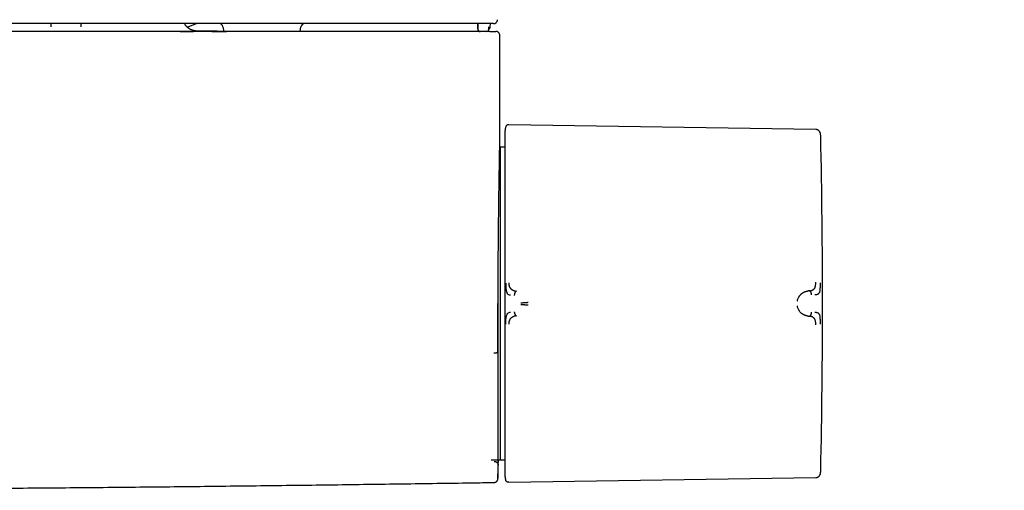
# Model space of a CAD drawing. Header units: millimetres. Extents: x 8 to 740, y 12 to 366.
# Tile 26 of 45: x 411 to 537, y 45 to 105. Entities that reach past the tile are written whole.
import ezdxf

# ---------------------------------------------------------------- set-up
doc = ezdxf.new("R2010")
doc.units = ezdxf.units.MM

msp = doc.modelspace()

# ---------------------------------------------------------------- linework, layer by layer
at = {"color": 7, "linetype": 'Continuous', "lineweight": 30}
for p, q in [((472.06, 104.56), (472.06, 104.56)), ((415.24, 103.67), (415.23, 104.06)), ((419.02, 104.06), (419.02, 103.66)), ((432.56, 103.63), (433.75, 104.06)), ((432.56, 103.63), (433.75, 104.06)), ((437.1, 103.65), (437.21, 103.06)), ((446.92, 103.06), (447.03, 103.65)), ((470.95, 103.35), (470.96, 103.64)), ((471.15, 103.65), (471.16, 104.06)), ((472.36, 89.04), (472.36, 102.56)), ((473.11, 90.92), (473.08, 90.84)), ((512.59, 90.6), (473.49, 91.2)), ((472.36, 89.04), (472.36, 89.04)), ((472.39, 88.35), (472.35, 88.35)), ((473.01, 88.34), (472.39, 88.35)), ((472.39, 88.35), (472.39, 48.57)), ((511.8, 70.08), (511.64, 70.06)), ((511.64, 66.86), (511.8, 66.85)), ((471.27, 48.58), (472.15, 48.57)), ((472.15, 48.57), (472.39, 48.57)), ((472.39, 48.57), (473.01, 48.58)), ((473.49, 45.72), (512.59, 46.32))]:
    msp.add_line(p, q, dxfattribs=at)
at = {"color": 7, "linetype": 'Continuous', "lineweight": 30, "flags": 128}
msp.add_lwpolyline([(473.01, 90.38), (473.01, 90.32), (473.01, 90.24)], dxfattribs=at)
at = {"color": 7, "linetype": 'Continuous', "lineweight": 30}
for centre, radius, start, end in [((436.61, 103.56), 0.5, 10, 90), ((447.52, 103.56), 0.5, 90, 170), ((469.84, 103.36), 0.3, 181.9933, 264.8768), ((469.86, 103.36), 0.3, 181.9961, 265.1876), ((470.65, 103.36), 0.3, 270, 358.001), ((-486.55, 68.46), 1000, 358.78306, 1.21694), ((-527.64, 68.46), 1000, 358.72435, 358.82018)]:
    msp.add_arc(centre, radius, start, end, dxfattribs=at)
for points, knots in [([(500.39, 179.5), (500.48, 179.45), (500.84, 179.23), (502.58, 178.18), (505.61, 176.36), (509.74, 173.88), (513.88, 171.4), (518.01, 168.92), (522.15, 166.45), (526.29, 163.99), (530.44, 161.52), (534.58, 159.06), (538.73, 156.6), (542.88, 154.15), (547.03, 151.7), (551.18, 149.25), (555.34, 146.81), (559.5, 144.37), (563.66, 141.94), (567.82, 139.5), (571.98, 137.08), (576.15, 134.65), (580.32, 132.23), (584.49, 129.81), (588.66, 127.4), (592.84, 124.99), (597.01, 122.58), (601.19, 120.17), (605.37, 117.77), (609.56, 115.38), (613.74, 112.98), (617.93, 110.59), (622.12, 108.21), (626.31, 105.83), (630.5, 103.45), (634.7, 101.07), (638.89, 98.7), (643.09, 96.33), (647.29, 93.97), (651.5, 91.61), (655.7, 89.25), (659.91, 86.9), (664.12, 84.55), (668.33, 82.2), (672.54, 79.86), (676.76, 77.52), (680.27, 75.58), (682.58, 74.3), (683.49, 73.8), (683.69, 73.68)], [0, 0, 0, 0, 0.001486, 0.00603, 0.028803, 0.051577, 0.07435, 0.097123, 0.119897, 0.142671, 0.165444, 0.188218, 0.210992, 0.233767, 0.256541, 0.279315, 0.30209, 0.324864, 0.347639, 0.370414, 0.393189, 0.415963, 0.438738, 0.461513, 0.484288, 0.507063, 0.529838, 0.552612, 0.575387, 0.598162, 0.620937, 0.643712, 0.666486, 0.689261, 0.712036, 0.73481, 0.757584, 0.780359, 0.803133, 0.825907, 0.848681, 0.871455, 0.894229, 0.917002, 0.939776, 0.962549, 0.985322, 0.996709, 1, 1, 1, 1]), ([(471.56, 104.06), (471.57, 104.06), (471.58, 104.06), (471.59, 104.06), (471.6, 104.06), (471.61, 104.06), (471.61, 104.06), (471.62, 104.06), (471.63, 104.06), (471.63, 104.07), (471.64, 104.07), (471.64, 104.07), (471.65, 104.07), (471.65, 104.07), (471.65, 104.07), (471.65, 104.07), (471.65, 104.07), (471.66, 104.07), (471.66, 104.07), (471.67, 104.07), (471.69, 104.08), (471.73, 104.09), (471.78, 104.11), (471.83, 104.14), (471.87, 104.17), (471.9, 104.2), (471.94, 104.24), (471.97, 104.27), (471.99, 104.31), (472.02, 104.35), (472.04, 104.4), (472.05, 104.45), (472.06, 104.5), (472.06, 104.54), (472.06, 104.56)], [0, 0, 0, 0, 0.080386, 0.152548, 0.216489, 0.272212, 0.319726, 0.359039, 0.383152, 0.402676, 0.417635, 0.428091, 0.431684, 0.43426, 0.435222, 0.436025, 0.439025, 0.441403, 0.4457, 0.453533, 0.468035, 0.495583, 0.552235, 0.607733, 0.635493, 0.668452, 0.708019, 0.754166, 0.788558, 0.82581, 0.865903, 0.908855, 0.954768, 1, 1, 1, 1]), ([(471.1, 103.06), (468.08, 103.06), (462.05, 103.06), (452.99, 103.06), (443.93, 103.06), (434.87, 103.06), (425.87, 103.06), (416.92, 103.06), (408.02, 103.06), (399.13, 103.06), (389.67, 103.06), (379.64, 103.06), (369.05, 103.06), (358.46, 103.06), (347.87, 103.06), (337.28, 103.06), (326.69, 103.06), (316.1, 103.06), (305.51, 103.06), (294.92, 103.06), (284.33, 103.06), (273.74, 103.06), (263.35, 103.06), (253.17, 103.06), (243.18, 103.06), (233.2, 103.06), (223.21, 103.06), (216.55, 103.06), (213.23, 103.06)], [0, 0, 0, 0, 0.035126, 0.070251, 0.105375, 0.140499, 0.175623, 0.210119, 0.244615, 0.279111, 0.313606, 0.354672, 0.395737, 0.436802, 0.477868, 0.518933, 0.559998, 0.601063, 0.642128, 0.683194, 0.72426, 0.765326, 0.806393, 0.845113, 0.883834, 0.922555, 0.961277, 1, 1, 1, 1]), ([(470.84, 104.06), (467.47, 104.06), (460.75, 104.06), (450.66, 104.06), (440.57, 104.06), (430.48, 104.06), (420.4, 104.06), (410.31, 104.06), (400.22, 104.06), (389.97, 104.06), (379.56, 104.06), (369, 104.06), (358.43, 104.06), (347.86, 104.06), (337.29, 104.06), (326.72, 104.06), (316.16, 104.06), (305.59, 104.06), (295.02, 104.06), (284.45, 104.06), (273.88, 104.06), (263.52, 104.06), (253.35, 104.06), (243.39, 104.06), (233.42, 104.06), (223.46, 104.06), (216.82, 104.06), (213.49, 104.06)], [0, 0, 0, 0, 0.039203, 0.078405, 0.117606, 0.156807, 0.196007, 0.235207, 0.274407, 0.313606, 0.354672, 0.395737, 0.436802, 0.477867, 0.518933, 0.559998, 0.601063, 0.642128, 0.683194, 0.72426, 0.765326, 0.806393, 0.845113, 0.883834, 0.922555, 0.961277, 1, 1, 1, 1]), ([(431.64, 103.06), (431.66, 103.06), (431.79, 103.06), (432, 103.06), (432.28, 103.07), (432.53, 103.07), (432.76, 103.08), (432.97, 103.08), (433.17, 103.08), (433.34, 103.08), (433.49, 103.09), (433.61, 103.09), (433.72, 103.09), (433.8, 103.09), (433.86, 103.1), (433.89, 103.1), (433.9, 103.1), (433.89, 103.1), (433.87, 103.1), (433.84, 103.1), (433.83, 103.1)], [0, 0, 0, 0, 0.014089, 0.074413, 0.134606, 0.19475, 0.254924, 0.315211, 0.375693, 0.436551, 0.497118, 0.557481, 0.617726, 0.677942, 0.738215, 0.798748, 0.859175, 0.919589, 0.980083, 1, 1, 1, 1]), ([(433.83, 103.1), (433.83, 103.1), (433.83, 103.1), (433.83, 103.1), (433.83, 103.1), (433.83, 103.1), (433.82, 103.1), (433.82, 103.1), (433.82, 103.1), (433.81, 103.1), (433.8, 103.1), (433.8, 103.1), (433.79, 103.1), (433.78, 103.1), (433.76, 103.1), (433.74, 103.11), (433.71, 103.11), (433.67, 103.11), (433.63, 103.12), (433.58, 103.13), (433.52, 103.14), (433.46, 103.15), (433.39, 103.17), (433.33, 103.18), (433.26, 103.21), (433.18, 103.24), (433.08, 103.28), (432.96, 103.33), (432.87, 103.39), (432.79, 103.44), (432.73, 103.48), (432.67, 103.53), (432.6, 103.59), (432.53, 103.65), (432.46, 103.72), (432.39, 103.8), (432.32, 103.89), (432.25, 103.97), (432.22, 104.03), (432.2, 104.06)], [0, 0, 0, 0, 0.013372, 0.037541, 0.058791, 0.077124, 0.092548, 0.106852, 0.117601, 0.127523, 0.137231, 0.146729, 0.156021, 0.165113, 0.189127, 0.211805, 0.236159, 0.259288, 0.281531, 0.303275, 0.332196, 0.361159, 0.389714, 0.417861, 0.445603, 0.472938, 0.526384, 0.578229, 0.628501, 0.657934, 0.687134, 0.718562, 0.752743, 0.789658, 0.829268, 0.871519, 0.916333, 0.963607, 1, 1, 1, 1]), ([(435.92, 103.09), (435.78, 103.09), (435.28, 103.09), (434.58, 103.1), (434.02, 103.1), (433.82, 103.1)], [0, 0, 0, 0, 0.19736, 0.723971, 1, 1, 1, 1]), ([(437.2, 103.08), (437.16, 103.08), (437.06, 103.08), (436.91, 103.08), (436.76, 103.08), (436.6, 103.08), (436.45, 103.08), (436.31, 103.09), (436.18, 103.09), (436.06, 103.09), (435.96, 103.09), (435.86, 103.09), (435.78, 103.09), (435.71, 103.09), (435.65, 103.09), (435.6, 103.09), (435.57, 103.09), (435.55, 103.09), (435.54, 103.09), (435.55, 103.09), (435.57, 103.09), (435.6, 103.09), (435.64, 103.09), (435.7, 103.08), (435.77, 103.08), (435.85, 103.08), (435.94, 103.08), (436.05, 103.08), (436.16, 103.08), (436.28, 103.08), (436.4, 103.07), (436.51, 103.07), (436.63, 103.07), (436.74, 103.07), (436.84, 103.07), (436.93, 103.07), (437.01, 103.07), (437.1, 103.06), (437.21, 103.06), (437.34, 103.06), (437.46, 103.06), (437.53, 103.06), (437.54, 103.06)], [0, 0, 0, 0, 0.021454, 0.045599, 0.069862, 0.098684, 0.12743, 0.156152, 0.184906, 0.213743, 0.242653, 0.271407, 0.300061, 0.328668, 0.357283, 0.385987, 0.41464, 0.4433, 0.472025, 0.500872, 0.52957, 0.558261, 0.586998, 0.615836, 0.644826, 0.673765, 0.702582, 0.731331, 0.760064, 0.788836, 0.81154, 0.834138, 0.856656, 0.879122, 0.893231, 0.907337, 0.921448, 0.935277, 0.948163, 0.970045, 0.99245, 1, 1, 1, 1]), ([(437.55, 103.06), (437.49, 103.06), (437.37, 103.06), (437.2, 103.06), (437.05, 103.07), (436.9, 103.07), (436.75, 103.07), (436.61, 103.07), (436.48, 103.07), (436.37, 103.07), (436.31, 103.07), (436.28, 103.08)], [0, 0, 0, 0, 0.123633, 0.233479, 0.344756, 0.457476, 0.57163, 0.687234, 0.803334, 0.917568, 1, 1, 1, 1]), ([(469.51, 104.06), (469.51, 104), (469.52, 103.89), (469.52, 103.71), (469.53, 103.53), (469.54, 103.41), (469.54, 103.35)], [0, 0, 0, 0, 0.238411, 0.4944395, 0.7504293, 1, 1, 1, 1]), ([(469.54, 104.06), (469.54, 104), (469.54, 103.89), (469.55, 103.71), (469.56, 103.53), (469.56, 103.41), (469.56, 103.35)], [0, 0, 0, 0, 0.239304, 0.494981, 0.750637, 1, 1, 1, 1]), ([(469.56, 103.35), (469.56, 103.35), (469.56, 103.35), (469.57, 103.35), (469.57, 103.35), (469.57, 103.35)], [0, 0, 0, 0, 0.420617, 0.967164, 1, 1, 1, 1]), ([(469.57, 103.35), (469.57, 103.33), (469.58, 103.3), (469.59, 103.26), (469.61, 103.22), (469.63, 103.18), (469.65, 103.16), (469.67, 103.13), (469.7, 103.11), (469.72, 103.1), (469.73, 103.09), (469.75, 103.08), (469.76, 103.08), (469.78, 103.07), (469.81, 103.06), (469.83, 103.06), (469.84, 103.06)], [0, 0, 0, 0, 0.104656, 0.206093, 0.302357, 0.391823, 0.473277, 0.545916, 0.609302, 0.663274, 0.707862, 0.743386, 0.777291, 0.81433, 0.899762, 1, 1, 1, 1]), ([(469.72, 103.09), (469.72, 103.08), (469.73, 103.08), (469.75, 103.07), (469.78, 103.06), (469.8, 103.06), (469.81, 103.06)], [0, 0, 0, 0, 0.114924, 0.399015, 0.695208, 1, 1, 1, 1]), ([(471.33, 104.06), (471.33, 104.06), (471.33, 104.06), (471.33, 104.06), (471.33, 104.06), (471.33, 104.06), (471.32, 104.06), (471.32, 104.06), (471.32, 104.06), (471.32, 104.06), (471.32, 104.06), (471.31, 104.06), (471.29, 104.06), (471.26, 104.06), (471.22, 104.06), (471.18, 104.06), (471.13, 104.06), (471.08, 104.06), (471.02, 104.06), (470.96, 104.06), (470.9, 104.06), (470.86, 104.06), (470.84, 104.06)], [0, 0, 0, 0, 0.0001882, 0.0003893, 0.0008739, 0.0023392, 0.0076507, 0.0334223, 0.0535513, 0.0720612, 0.0905494, 0.1482976, 0.2513336, 0.3345985, 0.4173425, 0.5009402, 0.5841432, 0.6668724, 0.7505053, 0.8337982, 0.9165026, 1, 1, 1, 1]), ([(470.95, 103.38), (470.95, 103.38), (470.95, 103.38), (470.96, 103.38), (470.99, 103.39), (471.02, 103.41), (471.04, 103.43), (471.06, 103.44), (471.08, 103.46), (471.1, 103.49), (471.12, 103.52), (471.13, 103.56), (471.15, 103.6), (471.15, 103.63), (471.15, 103.65)], [0, 0, 0, 0, 0.009111, 0.024406, 0.124876, 0.229732, 0.287273, 0.356783, 0.438492, 0.53203, 0.636567, 0.750746, 0.872676, 1, 1, 1, 1]), ([(471.1, 103.06), (471.13, 103.06), (471.17, 103.06), (471.24, 103.06), (471.3, 103.06), (471.36, 103.06), (471.41, 103.06), (471.46, 103.06), (471.51, 103.06), (471.55, 103.06), (471.58, 103.06), (471.6, 103.06), (471.61, 103.06), (471.62, 103.06), (471.62, 103.06)], [0, 0, 0, 0, 0.082895, 0.1656753, 0.2496918, 0.3321176, 0.4149239, 0.4994873, 0.5818962, 0.6647162, 0.7493216, 0.8326317, 0.915717, 1, 1, 1, 1]), ([(471.56, 104.06), (471.56, 104.06), (471.56, 104.06), (471.54, 104.06), (471.51, 104.06), (471.47, 104.06), (471.44, 104.06), (471.41, 104.06), (471.39, 104.06), (471.37, 104.06), (471.36, 104.06), (471.36, 104.06), (471.36, 104.06), (471.36, 104.06), (471.36, 104.06), (471.36, 104.06), (471.36, 104.06), (471.35, 104.06), (471.35, 104.06), (471.35, 104.06), (471.35, 104.06), (471.34, 104.06), (471.34, 104.06), (471.34, 104.06), (471.34, 104.06), (471.33, 104.06), (471.33, 104.06), (471.33, 104.06), (471.33, 104.06), (471.33, 104.06), (471.33, 104.06), (471.33, 104.06)], [0, 0, 0, 0, 0.166648, 0.333314, 0.499999, 0.624977, 0.749999, 0.812477, 0.874998, 0.909977, 0.925385, 0.932168, 0.932929, 0.933691, 0.934452, 0.935214, 0.935975, 0.936737, 0.937499, 0.946238, 0.954336, 0.961791, 0.968605, 0.974776, 0.980305, 0.985193, 0.989438, 0.993042, 0.996003, 0.998323, 1, 1, 1, 1]), ([(471.62, 103.06), (471.64, 103.06), (471.69, 103.06), (471.75, 103.06), (471.8, 103.06), (471.84, 103.06), (471.86, 103.06), (471.87, 103.06), (471.86, 103.06), (471.86, 103.06)], [0, 0, 0, 0, 0.160059, 0.320107, 0.480146, 0.640179, 0.800206, 0.960231, 1, 1, 1, 1]), ([(472.36, 102.56), (472.36, 102.59), (472.36, 102.64), (472.34, 102.71), (472.32, 102.77), (472.29, 102.82), (472.27, 102.86), (472.24, 102.89), (472.21, 102.92), (472.18, 102.95), (472.15, 102.97), (472.11, 103), (472.07, 103.02), (472.03, 103.03), (472.01, 103.04), (471.99, 103.04), (471.98, 103.05), (471.97, 103.05), (471.96, 103.05), (471.95, 103.05), (471.94, 103.05), (471.93, 103.06), (471.92, 103.06), (471.91, 103.06), (471.89, 103.06), (471.88, 103.06), (471.87, 103.06), (471.86, 103.06)], [0, 0, 0, 0, 0.074108, 0.143458, 0.206525, 0.262143, 0.309522, 0.34895, 0.387429, 0.426645, 0.466462, 0.506731, 0.546917, 0.585358, 0.622446, 0.634646, 0.646808, 0.659262, 0.665599, 0.673716, 0.695722, 0.725765, 0.764006, 0.810519, 0.865343, 0.928499, 1, 1, 1, 1]), ([(473.11, 90.91), (473.1, 90.89), (473.08, 90.82), (473.06, 90.73), (473.04, 90.65), (473.03, 90.58), (473.03, 90.53), (473.02, 90.49), (473.02, 90.45), (473.01, 90.42), (473.01, 90.41), (473.01, 90.4), (473.01, 90.39), (473.01, 90.37), (473.01, 90.36), (473.01, 90.35), (473.01, 90.34), (473.01, 90.32), (473.01, 90.31), (473.01, 90.29), (473.01, 90.28), (473.01, 90.27), (473.01, 90.26)], [0, 0, 0, 0, 0.085538, 0.182968, 0.274655, 0.326852, 0.376939, 0.424121, 0.461298, 0.486858, 0.497443, 0.508033, 0.520577, 0.535875, 0.561279, 0.592896, 0.63099, 0.685442, 0.749539, 0.82333, 0.906823, 1, 1, 1, 1]), ([(473.49, 91.2), (473.47, 91.2), (473.44, 91.2), (473.38, 91.19), (473.32, 91.17), (473.27, 91.14), (473.22, 91.11), (473.18, 91.06), (473.15, 91.02), (473.12, 90.97), (473.11, 90.93), (473.11, 90.92)], [0, 0, 0, 0, 0.107616, 0.219268, 0.333964, 0.450524, 0.567647, 0.681934, 0.794253, 0.903505, 1, 1, 1, 1]), ([(513.18, 90.1), (513.18, 90.12), (513.17, 90.17), (513.14, 90.24), (513.1, 90.31), (513.06, 90.37), (513, 90.43), (512.94, 90.49), (512.87, 90.53), (512.8, 90.56), (512.73, 90.58), (512.66, 90.6), (512.61, 90.6), (512.59, 90.6)], [0, 0, 0, 0, 0.0806556, 0.1722792, 0.26662, 0.3629805, 0.4605632, 0.5585072, 0.650402, 0.7411188, 0.8299955, 0.9164503, 1, 1, 1, 1]), ([(472.36, 89.01), (472.36, 89.01), (472.36, 89.03), (472.36, 89.03), (472.36, 89.04)], [0, 0, 0, 0, 0.650862, 1, 1, 1, 1]), ([(473.01, 90.24), (473.01, 90.24), (473.01, 90.23), (473.01, 90.22), (473.01, 90.2), (473.01, 90.18), (473.01, 90.15), (473.01, 90.11), (473.01, 90.06), (473.01, 90.01), (473.01, 89.95), (473.01, 89.88), (473.01, 89.8), (473.01, 89.72), (473.01, 89.63), (473.01, 89.53), (473.01, 89.43), (473.01, 89.32), (473.01, 89.22), (473.01, 89.12), (473.01, 89.01), (473.01, 88.9), (473.01, 88.78), (473.01, 88.63), (473.01, 88.46), (473.01, 88.28), (473.01, 88.09), (473.01, 87.89), (473.01, 87.69), (473.01, 87.48), (473.01, 87.27), (473.01, 87.05), (473.01, 86.83), (473.01, 86.58), (473.01, 86.32), (473.01, 86.04), (473.01, 85.76), (473.01, 85.46), (473.01, 85.15), (473.01, 84.84), (473.01, 84.52), (473.01, 84.19), (473.01, 83.87), (473.01, 83.54), (473.01, 83.21), (473.01, 82.86), (473.01, 82.52), (473.01, 82.17), (473.01, 81.83), (473.01, 81.48), (473.01, 81.14), (473.01, 80.78), (473.01, 80.43), (473.01, 80.07), (473.01, 79.71), (473.01, 79.34), (473.01, 78.97), (473.01, 78.62), (473.01, 78.3), (473.01, 78), (473.01, 77.71), (473.01, 77.4), (473.01, 77.07), (473.01, 76.7), (473.01, 76.29), (473.01, 75.88), (473.01, 75.47), (473.01, 75.05), (473.01, 74.65), (473.01, 74.25), (473.01, 73.86), (473.01, 73.47), (473.01, 73.08), (473.01, 72.68), (473.01, 72.26), (473.01, 71.83), (473.01, 71.4), (473.01, 70.97), (473.01, 70.54), (473.01, 70.12), (473.01, 69.69), (473.01, 69.41), (473.01, 69.27)], [0, 0, 0, 0, 0.011942, 0.023879, 0.035816, 0.047757, 0.059789, 0.07212, 0.083744, 0.09537, 0.107001, 0.118711, 0.130677, 0.14264, 0.154605, 0.166574, 0.178594, 0.190861, 0.200496, 0.210132, 0.219769, 0.22941, 0.239058, 0.252338, 0.265613, 0.278889, 0.292172, 0.305508, 0.319, 0.331717, 0.344435, 0.357159, 0.369922, 0.382786, 0.397137, 0.41149, 0.425852, 0.440266, 0.454708, 0.469148, 0.483592, 0.498049, 0.511792, 0.525529, 0.539267, 0.553011, 0.566752, 0.580438, 0.593338, 0.60624, 0.619148, 0.632038, 0.644827, 0.657611, 0.670397, 0.683188, 0.695963, 0.708575, 0.718482, 0.728389, 0.738298, 0.748211, 0.75813, 0.771262, 0.784389, 0.797516, 0.81065, 0.823726, 0.836558, 0.848653, 0.86075, 0.872852, 0.884891, 0.896665, 0.909804, 0.922944, 0.936092, 0.949025, 0.961767, 0.974507, 0.98725, 1, 1, 1, 1]), ([(513.22, 89.7), (513.22, 89.75), (513.22, 89.85), (513.2, 89.98), (513.19, 90.06), (513.18, 90.1)], [0, 0, 0, 0, 0.374626, 0.732084, 1, 1, 1, 1]), ([(472.15, 68.46), (472.15, 68.57), (472.15, 68.78), (472.15, 69.09), (472.15, 69.39), (472.15, 69.67), (472.15, 69.95), (472.15, 70.22), (472.15, 70.48), (472.15, 70.73), (472.15, 70.98), (472.16, 71.21), (472.16, 71.44), (472.16, 71.66), (472.16, 71.86), (472.16, 72.05), (472.16, 72.24), (472.16, 72.41), (472.16, 72.57), (472.16, 72.72), (472.16, 72.86), (472.16, 73.07), (472.16, 73.35), (472.17, 73.7), (472.17, 74.07), (472.17, 74.45), (472.17, 74.77), (472.17, 75.02), (472.17, 75.2), (472.18, 75.38), (472.18, 75.55), (472.18, 75.73), (472.18, 75.91), (472.18, 76.1), (472.18, 76.27), (472.18, 76.42), (472.18, 76.54), (472.18, 76.63), (472.18, 76.72), (472.19, 76.81), (472.19, 76.91), (472.19, 77.03), (472.19, 77.16), (472.19, 77.3), (472.19, 77.45), (472.19, 77.61), (472.19, 77.78), (472.2, 77.95), (472.2, 78.12), (472.2, 78.3), (472.2, 78.48), (472.2, 78.66), (472.21, 78.83), (472.21, 79.07), (472.21, 79.36), (472.22, 79.71), (472.22, 80.05), (472.22, 80.37), (472.23, 80.72), (472.23, 81.08), (472.24, 81.46), (472.24, 81.83), (472.25, 82.19), (472.25, 82.53), (472.26, 82.87), (472.26, 83.2), (472.27, 83.52), (472.27, 83.83), (472.28, 84.14), (472.28, 84.44), (472.28, 84.71), (472.29, 84.95), (472.29, 85.16), (472.3, 85.38), (472.3, 85.58), (472.3, 85.79), (472.31, 85.99), (472.31, 86.19), (472.31, 86.39), (472.32, 86.58), (472.32, 86.75), (472.32, 86.88), (472.32, 86.97), (472.33, 87.06), (472.33, 87.15), (472.33, 87.23), (472.33, 87.3), (472.33, 87.36), (472.33, 87.42), (472.33, 87.46), (472.33, 87.51), (472.33, 87.55), (472.34, 87.6), (472.34, 87.65), (472.34, 87.7), (472.34, 87.76), (472.34, 87.81), (472.34, 87.87), (472.34, 87.94), (472.34, 88), (472.35, 88.08), (472.35, 88.16), (472.35, 88.23), (472.35, 88.3), (472.35, 88.36), (472.35, 88.42), (472.35, 88.47), (472.35, 88.51), (472.35, 88.55), (472.36, 88.58), (472.36, 88.61), (472.36, 88.63), (472.36, 88.66), (472.36, 88.69), (472.36, 88.71), (472.36, 88.74), (472.36, 88.77), (472.36, 88.8), (472.36, 88.83), (472.36, 88.85), (472.36, 88.88), (472.36, 88.9), (472.36, 88.93), (472.36, 88.95), (472.36, 88.97), (472.36, 88.99), (472.36, 89), (472.36, 89.01), (472.36, 89.01), (472.36, 89.01), (472.36, 89.01)], [0, 0, 0, 0, 0.009903, 0.019502, 0.028796, 0.037785, 0.046467, 0.054842, 0.06291, 0.070669, 0.078467, 0.085925, 0.093043, 0.099821, 0.106258, 0.112354, 0.118109, 0.123522, 0.128594, 0.133325, 0.137828, 0.14236, 0.15319, 0.16423, 0.176385, 0.188781, 0.201418, 0.207458, 0.213514, 0.219391, 0.225062, 0.230525, 0.237063, 0.243278, 0.249169, 0.254738, 0.258073, 0.261281, 0.264361, 0.267317, 0.270346, 0.274558, 0.279094, 0.283954, 0.289137, 0.294643, 0.300473, 0.306627, 0.312557, 0.318764, 0.325092, 0.331368, 0.33759, 0.34376, 0.356798, 0.369589, 0.38213, 0.39442, 0.406538, 0.421841, 0.43697, 0.451925, 0.466681, 0.481253, 0.495786, 0.5103, 0.524772, 0.53924, 0.553712, 0.568189, 0.582679, 0.594077, 0.60549, 0.616909, 0.628356, 0.640015, 0.651918, 0.664065, 0.676456, 0.689091, 0.701971, 0.709194, 0.716088, 0.722639, 0.728847, 0.73471, 0.740229, 0.745405, 0.749345, 0.753059, 0.756576, 0.760223, 0.764095, 0.768193, 0.772515, 0.77753, 0.782818, 0.788377, 0.794209, 0.800313, 0.808481, 0.816693, 0.824763, 0.832692, 0.840481, 0.848129, 0.855635, 0.860245, 0.864801, 0.869301, 0.873747, 0.878138, 0.882474, 0.886767, 0.891268, 0.896315, 0.901702, 0.907428, 0.913494, 0.919898, 0.926642, 0.933724, 0.941144, 0.948903, 0.957001, 0.965437, 0.974211, 0.982793, 0.991676, 1, 1, 1, 1]), ([(473.11, 71.07), (473.11, 70.98), (473.11, 70.79), (473.12, 70.58), (473.13, 70.45), (473.13, 70.39), (473.14, 70.32), (473.15, 70.22), (473.17, 70.12), (473.19, 70.03), (473.21, 69.96), (473.23, 69.9), (473.25, 69.85), (473.27, 69.8), (473.31, 69.73), (473.4, 69.64), (473.53, 69.57), (473.66, 69.56), (473.73, 69.55)], [0, 0, 0, 0, 0.125554, 0.251039, 0.290001, 0.310057, 0.344618, 0.393554, 0.456767, 0.493798, 0.534579, 0.576341, 0.60187, 0.627562, 0.693703, 0.759502, 0.875658, 1, 1, 1, 1]), ([(473.49, 71.11), (473.49, 71.07), (473.49, 71.01), (473.5, 70.93), (473.51, 70.85), (473.52, 70.77), (473.54, 70.7), (473.56, 70.65), (473.58, 70.6), (473.6, 70.55), (473.63, 70.5), (473.67, 70.45), (473.7, 70.41), (473.73, 70.37), (473.76, 70.34), (473.8, 70.3), (473.84, 70.27), (473.89, 70.23), (473.94, 70.2), (474, 70.17), (474.06, 70.14), (474.11, 70.12), (474.16, 70.1), (474.2, 70.08), (474.23, 70.07), (474.26, 70.07), (474.28, 70.06), (474.29, 70.06), (474.31, 70.05), (474.33, 70.05), (474.34, 70.05), (474.36, 70.04), (474.39, 70.04), (474.42, 70.03), (474.44, 70.03), (474.46, 70.03), (474.47, 70.03), (474.47, 70.03), (474.47, 70.03), (474.47, 70.03), (474.47, 70.03), (474.47, 70.03), (474.47, 70.03)], [0, 0, 0, 0, 0.046698, 0.091618, 0.134505, 0.175194, 0.213614, 0.249779, 0.276951, 0.307118, 0.340349, 0.376695, 0.409342, 0.4408, 0.471044, 0.500021, 0.535936, 0.574169, 0.614719, 0.657569, 0.702695, 0.750057, 0.775296, 0.805099, 0.8394, 0.850353, 0.861686, 0.873397, 0.885483, 0.89794, 0.910765, 0.923954, 0.937503, 0.96472, 0.984149, 0.995887, 0.998893, 0.999683, 0.9999, 0.999964, 0.999986, 1, 1, 1, 1]), ([(511.8, 70.08), (511.83, 70.08), (511.88, 70.09), (511.96, 70.1), (512.01, 70.12), (512.04, 70.13), (512.06, 70.13), (512.07, 70.14), (512.08, 70.14), (512.1, 70.15), (512.11, 70.15), (512.12, 70.16), (512.15, 70.17), (512.21, 70.2), (512.29, 70.24), (512.35, 70.3), (512.41, 70.35), (512.46, 70.42), (512.49, 70.48), (512.51, 70.53), (512.52, 70.56), (512.53, 70.6), (512.54, 70.63), (512.55, 70.67), (512.56, 70.72), (512.57, 70.8), (512.58, 70.91), (512.59, 71.03), (512.59, 71.12), (512.59, 71.16)], [0, 0, 0, 0, 0.064483, 0.121146, 0.169699, 0.182428, 0.194431, 0.205703, 0.216244, 0.226049, 0.235116, 0.243443, 0.251028, 0.319255, 0.38355, 0.443931, 0.500485, 0.559082, 0.620049, 0.640929, 0.662103, 0.683581, 0.705368, 0.72747, 0.749885, 0.805219, 0.865757, 0.930963, 1, 1, 1, 1]), ([(512.48, 69.59), (512.49, 69.59), (512.51, 69.6), (512.55, 69.6), (512.62, 69.61), (512.71, 69.62), (512.8, 69.64), (512.89, 69.68), (512.97, 69.73), (513.04, 69.8), (513.1, 69.91), (513.14, 70.08), (513.16, 70.29), (513.18, 70.54), (513.18, 70.81), (513.18, 71), (513.18, 71.1)], [0, 0, 0, 0, 0.007539, 0.032602, 0.07418, 0.124929, 0.188679, 0.265565, 0.331914, 0.405634, 0.486045, 0.573984, 0.669568, 0.772326, 0.882537, 1, 1, 1, 1]), ([(473.01, 69.27), (473.01, 69.1), (473.01, 68.77), (473.01, 68.34), (473.01, 67.97), (473.01, 67.76), (473.01, 67.66)], [0, 0, 0, 0, 0.3075995, 0.612791, 0.8058401, 1, 1, 1, 1]), ([(474.47, 70.03), (474.46, 70.03), (474.44, 70.02), (474.42, 70.01), (474.39, 69.99), (474.37, 69.97), (474.34, 69.94), (474.31, 69.9), (474.29, 69.85), (474.26, 69.8), (474.24, 69.74), (474.23, 69.67), (474.21, 69.59), (474.2, 69.53), (474.2, 69.5)], [0, 0, 0, 0, 0.0562976, 0.1118859, 0.1677564, 0.2246351, 0.3027828, 0.3840288, 0.4683212, 0.5552234, 0.6440397, 0.7339085, 0.868531, 1, 1, 1, 1]), ([(510.24, 68.75), (510.25, 68.79), (510.26, 68.88), (510.3, 69.01), (510.35, 69.14), (510.41, 69.25), (510.47, 69.36), (510.53, 69.45), (510.61, 69.54), (510.67, 69.61), (510.71, 69.65), (510.73, 69.66), (510.74, 69.68), (510.76, 69.69), (510.77, 69.7), (510.8, 69.73), (510.85, 69.76), (510.92, 69.81), (510.98, 69.85), (511.05, 69.89), (511.09, 69.91), (511.12, 69.92), (511.13, 69.93), (511.14, 69.93), (511.16, 69.94), (511.17, 69.95), (511.19, 69.95), (511.22, 69.97), (511.28, 69.99), (511.36, 70.01), (511.42, 70.03), (511.48, 70.04), (511.53, 70.05), (511.57, 70.06), (511.61, 70.06), (511.63, 70.06), (511.64, 70.06), (511.64, 70.06), (511.64, 70.06), (511.64, 70.06), (511.64, 70.06)], [0, 0, 0, 0, 0.051373, 0.105665, 0.163102, 0.223827, 0.27137, 0.320803, 0.372124, 0.442732, 0.452222, 0.461768, 0.471368, 0.481024, 0.490735, 0.500501, 0.537698, 0.579265, 0.625137, 0.657731, 0.692132, 0.7001, 0.708157, 0.716302, 0.724536, 0.732857, 0.741265, 0.74976, 0.79759, 0.84013, 0.877473, 0.909711, 0.93693, 0.964012, 0.983495, 0.995471, 0.998664, 0.999564, 0.99984, 1, 1, 1, 1]), ([(512.06, 69.56), (512.06, 69.59), (512.05, 69.65), (512.04, 69.73), (512.02, 69.79), (512, 69.85), (511.98, 69.9), (511.95, 69.95), (511.93, 69.99), (511.9, 70.02), (511.87, 70.05), (511.85, 70.06), (511.82, 70.07), (511.81, 70.08), (511.8, 70.08)], [0, 0, 0, 0, 0.131728, 0.266702, 0.356792, 0.445784, 0.532791, 0.617099, 0.69826, 0.77622, 0.832902, 0.888546, 0.943904, 1, 1, 1, 1]), ([(472.12, 62.27), (472.12, 62.27), (472.12, 62.27), (472.12, 62.28), (472.12, 62.28), (472.12, 62.28), (472.12, 62.29), (472.12, 62.29), (472.12, 62.3), (472.12, 62.33), (472.12, 62.38), (472.12, 62.49), (472.12, 62.72), (472.12, 63.03), (472.12, 63.41), (472.12, 63.79), (472.12, 64.17), (472.12, 64.55), (472.12, 64.94), (472.12, 65.28), (472.12, 65.56), (472.12, 65.79), (472.12, 66.02), (472.12, 66.26), (472.12, 66.5), (472.12, 66.75), (472.12, 67.07), (472.12, 67.48), (472.12, 67.96), (472.12, 68.29), (472.12, 68.46)], [0, 0, 0, 0, 0.000026, 0.000064, 0.000179, 0.000565, 0.001967, 0.002997, 0.00393, 0.007855, 0.015704, 0.031394, 0.062749, 0.125373, 0.187456, 0.250374, 0.311107, 0.372944, 0.435903, 0.500004, 0.535951, 0.572594, 0.609936, 0.647979, 0.686727, 0.726181, 0.766344, 0.841823, 0.919705, 1, 1, 1, 1]), ([(472.15, 47.87), (472.15, 47.87), (472.15, 47.87), (472.15, 47.89), (472.15, 47.91), (472.15, 47.95), (472.15, 47.99), (472.15, 48.05), (472.15, 48.11), (472.15, 48.17), (472.15, 48.23), (472.15, 48.27), (472.15, 48.29), (472.15, 48.32), (472.15, 48.34), (472.15, 48.36), (472.15, 48.38), (472.15, 48.41), (472.15, 48.46), (472.15, 48.54), (472.15, 48.66), (472.15, 48.79), (472.15, 48.92), (472.15, 49.06), (472.15, 49.16), (472.15, 49.23), (472.15, 49.26), (472.15, 49.29), (472.15, 49.33), (472.15, 49.36), (472.15, 49.39), (472.15, 49.48), (472.15, 49.63), (472.15, 49.84), (472.15, 50.06), (472.15, 50.29), (472.15, 50.54), (472.15, 50.79), (472.15, 51.05), (472.15, 51.32), (472.15, 51.61), (472.15, 51.9), (472.15, 52.21), (472.15, 52.53), (472.15, 52.85), (472.15, 53.19), (472.15, 53.54), (472.15, 53.89), (472.15, 54.25), (472.15, 54.63), (472.15, 55.01), (472.15, 55.4), (472.15, 55.79), (472.15, 56.19), (472.15, 56.6), (472.15, 57.01), (472.15, 57.43), (472.15, 57.86), (472.15, 58.3), (472.15, 58.74), (472.15, 59.19), (472.15, 59.65), (472.15, 60.11), (472.15, 60.58), (472.15, 61.05), (472.15, 61.52), (472.15, 62), (472.15, 62.48), (472.15, 62.96), (472.15, 63.45), (472.15, 63.93), (472.15, 64.42), (472.15, 64.91), (472.15, 65.42), (472.15, 65.92), (472.15, 66.43), (472.15, 66.93), (472.15, 67.44), (472.15, 67.95), (472.15, 68.29), (472.15, 68.46)], [0, 0, 0, 0, 0.013669, 0.027752, 0.041828, 0.055902, 0.069982, 0.084074, 0.096491, 0.108929, 0.121391, 0.125068, 0.128748, 0.13243, 0.135878, 0.139007, 0.142133, 0.145258, 0.14838, 0.162549, 0.176685, 0.190795, 0.204885, 0.217274, 0.229658, 0.232438, 0.235218, 0.237998, 0.240778, 0.243559, 0.24634, 0.249121, 0.264874, 0.280605, 0.296323, 0.312039, 0.32776, 0.343217, 0.358699, 0.374214, 0.389643, 0.405356, 0.42105, 0.436736, 0.452423, 0.46812, 0.483837, 0.499583, 0.515298, 0.530999, 0.546694, 0.562393, 0.578108, 0.593565, 0.609055, 0.624587, 0.639969, 0.65564, 0.671298, 0.686953, 0.702614, 0.718292, 0.733995, 0.749732, 0.765432, 0.781099, 0.796744, 0.812374, 0.827999, 0.84335, 0.858714, 0.874101, 0.889637, 0.905452, 0.921234, 0.936993, 0.95274, 0.968483, 0.984233, 1, 1, 1, 1]), ([(475.05, 68.55), (475.09, 68.55), (475.15, 68.56), (475.26, 68.57), (475.37, 68.58), (475.48, 68.58), (475.57, 68.59), (475.65, 68.59), (475.73, 68.6), (475.81, 68.6), (475.89, 68.61), (475.95, 68.62), (475.98, 68.62)], [0, 0, 0, 0, 0.134303, 0.26534, 0.393205, 0.518102, 0.599917, 0.680753, 0.760843, 0.840485, 0.920053, 1, 1, 1, 1]), ([(475.05, 68.35), (475.09, 68.35), (475.16, 68.34), (475.26, 68.33), (475.37, 68.32), (475.48, 68.32), (475.57, 68.31), (475.65, 68.31), (475.73, 68.31), (475.81, 68.31), (475.89, 68.3), (475.95, 68.3), (475.98, 68.3)], [0, 0, 0, 0, 0.134286, 0.265138, 0.392743, 0.517429, 0.599189, 0.680064, 0.760287, 0.840133, 0.919918, 1, 1, 1, 1]), ([(511.64, 66.86), (511.64, 66.86), (511.64, 66.86), (511.64, 66.86), (511.63, 66.86), (511.61, 66.86), (511.57, 66.87), (511.53, 66.87), (511.48, 66.88), (511.43, 66.89), (511.39, 66.9), (511.35, 66.91), (511.33, 66.92), (511.3, 66.93), (511.28, 66.94), (511.25, 66.95), (511.23, 66.95), (511.18, 66.97), (511.11, 67), (511.02, 67.05), (510.95, 67.09), (510.89, 67.13), (510.86, 67.15), (510.84, 67.17), (510.83, 67.18), (510.82, 67.18), (510.81, 67.19), (510.8, 67.2), (510.76, 67.23), (510.7, 67.29), (510.61, 67.37), (510.54, 67.47), (510.47, 67.56), (510.41, 67.67), (510.35, 67.79), (510.3, 67.91), (510.26, 68.04), (510.25, 68.13), (510.24, 68.17)], [0, 0, 0, 0, 0.000168, 0.001366, 0.004585, 0.016602, 0.036108, 0.063195, 0.088438, 0.118038, 0.152065, 0.164532, 0.177513, 0.191011, 0.205027, 0.219565, 0.234628, 0.250218, 0.305811, 0.357356, 0.404738, 0.433682, 0.460748, 0.467525, 0.474171, 0.480686, 0.487071, 0.493324, 0.499446, 0.559752, 0.617506, 0.67268, 0.725262, 0.775261, 0.835907, 0.893476, 0.948104, 1, 1, 1, 1]), ([(473.01, 67.66), (473.01, 67.52), (473.01, 67.25), (473.01, 66.85), (473.01, 66.45), (473.01, 66.04), (473.01, 65.64), (473.01, 65.23), (473.01, 64.84), (473.01, 64.45), (473.01, 64.06), (473.01, 63.68), (473.01, 63.29), (473.01, 62.89), (473.01, 62.5), (473.01, 62.12), (473.01, 61.73), (473.01, 61.37), (473.01, 61.03), (473.01, 60.73), (473.01, 60.42), (473.01, 60.12), (473.01, 59.79), (473.01, 59.42), (473.01, 59.01), (473.01, 58.61), (473.01, 58.21), (473.01, 57.82), (473.01, 57.44), (473.01, 57.06), (473.01, 56.7), (473.01, 56.34), (473.01, 55.99), (473.01, 55.62), (473.01, 55.25), (473.01, 54.87), (473.01, 54.5), (473.01, 54.13), (473.01, 53.77), (473.01, 53.42), (473.01, 53.08), (473.01, 52.74), (473.01, 52.42), (473.01, 52.12), (473.01, 51.82), (473.01, 51.53), (473.01, 51.24), (473.01, 50.97), (473.01, 50.72), (473.01, 50.47), (473.01, 50.23), (473.01, 50), (473.01, 49.78), (473.01, 49.56), (473.01, 49.36), (473.01, 49.16), (473.01, 48.96), (473.01, 48.79), (473.01, 48.64), (473.01, 48.51), (473.01, 48.38), (473.01, 48.26), (473.01, 48.12), (473.01, 47.98), (473.01, 47.84), (473.01, 47.7), (473.01, 47.58), (473.01, 47.46), (473.01, 47.35), (473.01, 47.26), (473.01, 47.17), (473.01, 47.09), (473.01, 47.02), (473.01, 46.95), (473.01, 46.89), (473.01, 46.83), (473.01, 46.79), (473.01, 46.75), (473.01, 46.72), (473.01, 46.7), (473.01, 46.69), (473.01, 46.69), (473.01, 46.69)], [0, 0, 0, 0, 0.012113, 0.024222, 0.03633, 0.048443, 0.060643, 0.073132, 0.084905, 0.09668, 0.10846, 0.120316, 0.132415, 0.144512, 0.156609, 0.168712, 0.180862, 0.193243, 0.202968, 0.212693, 0.22242, 0.232151, 0.241889, 0.255267, 0.26864, 0.282014, 0.295394, 0.308822, 0.322386, 0.335171, 0.347957, 0.360749, 0.373574, 0.386478, 0.400876, 0.415275, 0.429683, 0.444126, 0.458584, 0.473039, 0.487498, 0.50197, 0.515698, 0.52942, 0.543143, 0.556871, 0.570591, 0.584233, 0.597091, 0.609951, 0.622817, 0.635659, 0.64838, 0.661096, 0.673814, 0.686537, 0.69924, 0.71176, 0.721594, 0.731428, 0.741264, 0.751105, 0.760952, 0.773962, 0.786968, 0.799974, 0.812987, 0.825938, 0.838628, 0.850591, 0.862555, 0.874524, 0.886426, 0.898052, 0.911025, 0.924, 0.936983, 0.949742, 0.962305, 0.974866, 0.987429, 1, 1, 1, 1]), ([(473.11, 65.85), (473.11, 65.94), (473.11, 66.13), (473.12, 66.39), (473.15, 66.65), (473.2, 66.88), (473.26, 67.06), (473.32, 67.18), (473.4, 67.27), (473.53, 67.34), (473.66, 67.37), (473.73, 67.38)], [0, 0, 0, 0, 0.1249802, 0.2499743, 0.3751291, 0.4994996, 0.6267106, 0.6919867, 0.7543497, 0.8759121, 1, 1, 1, 1]), ([(474.47, 66.9), (474.47, 66.9), (474.47, 66.9), (474.46, 66.9), (474.44, 66.89), (474.41, 66.89), (474.38, 66.89), (474.34, 66.88), (474.3, 66.87), (474.27, 66.86), (474.24, 66.85), (474.22, 66.85), (474.2, 66.84), (474.18, 66.83), (474.16, 66.83), (474.14, 66.82), (474.09, 66.8), (474.02, 66.77), (473.95, 66.73), (473.9, 66.7), (473.88, 66.68), (473.86, 66.66), (473.84, 66.65), (473.82, 66.63), (473.78, 66.6), (473.72, 66.54), (473.66, 66.47), (473.62, 66.4), (473.59, 66.34), (473.55, 66.27), (473.53, 66.18), (473.51, 66.08), (473.5, 65.99), (473.49, 65.91), (473.49, 65.85), (473.49, 65.82)], [0, 0, 0, 0, 0.000491, 0.004709, 0.016801, 0.036349, 0.063449, 0.08868, 0.118244, 0.1522, 0.164633, 0.177573, 0.191021, 0.204979, 0.21945, 0.234434, 0.249933, 0.328151, 0.400024, 0.417785, 0.435101, 0.45197, 0.468393, 0.484369, 0.499899, 0.569641, 0.634729, 0.675595, 0.714547, 0.751696, 0.809478, 0.868786, 0.909647, 0.953487, 1, 1, 1, 1]), ([(474.2, 67.42), (474.2, 67.39), (474.21, 67.33), (474.23, 67.25), (474.25, 67.18), (474.26, 67.13), (474.29, 67.08), (474.31, 67.03), (474.34, 66.99), (474.37, 66.95), (474.39, 66.93), (474.42, 66.91), (474.44, 66.9), (474.46, 66.9), (474.47, 66.9)], [0, 0, 0, 0, 0.13147, 0.266093, 0.355962, 0.444778, 0.53168, 0.615972, 0.697218, 0.775365, 0.832243, 0.888114, 0.943702, 1, 1, 1, 1]), ([(511.8, 66.85), (511.81, 66.85), (511.82, 66.85), (511.85, 66.86), (511.87, 66.88), (511.9, 66.9), (511.93, 66.93), (511.95, 66.98), (511.98, 67.02), (512, 67.08), (512.02, 67.13), (512.04, 67.2), (512.05, 67.28), (512.06, 67.34), (512.06, 67.37)], [0, 0, 0, 0, 0.056096, 0.111454, 0.167098, 0.22378, 0.30174, 0.382901, 0.467209, 0.554216, 0.643208, 0.733298, 0.868272, 1, 1, 1, 1]), ([(512.59, 65.76), (512.59, 65.81), (512.59, 65.89), (512.58, 65.99), (512.58, 66.06), (512.58, 66.1), (512.57, 66.15), (512.56, 66.18), (512.55, 66.25), (512.53, 66.33), (512.5, 66.41), (512.47, 66.48), (512.44, 66.53), (512.4, 66.58), (512.34, 66.63), (512.29, 66.67), (512.25, 66.7), (512.24, 66.71), (512.22, 66.72), (512.2, 66.73), (512.18, 66.74), (512.17, 66.75), (512.15, 66.76), (512.12, 66.77), (512.08, 66.78), (512.03, 66.8), (511.97, 66.82), (511.89, 66.84), (511.83, 66.84), (511.8, 66.85)], [0, 0, 0, 0, 0.069025, 0.134226, 0.159046, 0.183078, 0.206287, 0.22865, 0.250149, 0.316401, 0.379891, 0.420809, 0.460701, 0.499516, 0.563083, 0.631484, 0.645503, 0.659713, 0.674115, 0.688707, 0.70349, 0.718464, 0.733629, 0.748983, 0.780106, 0.820964, 0.871406, 0.931199, 1, 1, 1, 1]), ([(513.18, 65.82), (513.18, 65.92), (513.18, 66.11), (513.18, 66.39), (513.16, 66.64), (513.14, 66.85), (513.1, 67.01), (513.04, 67.13), (512.97, 67.2), (512.88, 67.26), (512.76, 67.29), (512.63, 67.31), (512.54, 67.32), (512.5, 67.33), (512.49, 67.33), (512.48, 67.33), (512.48, 67.33)], [0, 0, 0, 0, 0.117772, 0.228252, 0.33124, 0.427014, 0.515099, 0.595624, 0.669421, 0.735797, 0.846044, 0.926768, 0.978141, 0.992758, 0.997301, 1, 1, 1, 1]), ([(472.12, 62.27), (472.12, 62.27), (472.11, 62.26), (472.1, 62.24), (472.07, 62.22), (472.03, 62.2), (471.98, 62.18), (471.93, 62.17), (471.87, 62.15), (471.8, 62.14), (471.74, 62.14), (471.67, 62.13), (471.63, 62.13), (471.61, 62.13)], [0, 0, 0, 0, 0.086603, 0.177136, 0.270948, 0.367207, 0.464934, 0.563053, 0.654946, 0.745323, 0.833385, 0.918455, 1, 1, 1, 1]), ([(471.65, 48.38), (471.68, 48.38), (471.73, 48.38), (471.8, 48.36), (471.86, 48.34), (471.91, 48.31), (471.95, 48.28), (471.98, 48.26), (472.01, 48.23), (472.04, 48.19), (472.07, 48.15), (472.1, 48.1), (472.12, 48.06), (472.13, 48.03), (472.14, 48), (472.15, 47.97), (472.15, 47.93), (472.15, 47.91), (472.15, 47.89)], [0, 0, 0, 0, 0.0979692, 0.1902043, 0.2746657, 0.3497705, 0.4144137, 0.4682719, 0.5197563, 0.5724446, 0.644233, 0.7173437, 0.7877289, 0.8265026, 0.8626963, 0.8971903, 0.9418792, 1, 1, 1, 1]), ([(472.12, 48.07), (472.12, 48.04), (472.12, 47.94), (472.12, 47.8), (472.12, 47.62), (472.12, 47.45), (472.12, 47.32), (472.12, 47.24), (472.12, 47.18), (472.12, 47.13), (472.12, 47.08), (472.12, 47.03), (472.12, 46.98), (472.12, 46.9), (472.12, 46.8), (472.12, 46.7), (472.12, 46.62), (472.12, 46.55), (472.12, 46.49), (472.12, 46.43), (472.12, 46.38), (472.12, 46.32), (472.12, 46.28), (472.12, 46.26), (472.12, 46.25)], [0, 0, 0, 0, 0.0265911, 0.0909284, 0.1553412, 0.2198601, 0.284515, 0.3087027, 0.3328652, 0.3570042, 0.3811212, 0.4052179, 0.4292958, 0.4533565, 0.5194466, 0.5854522, 0.6325661, 0.6796662, 0.7267645, 0.7743453, 0.8235285, 0.8860357, 0.9483171, 1, 1, 1, 1]), ([(472.15, 48.57), (472.15, 48.55), (472.15, 48.48), (472.15, 48.39), (472.15, 48.3), (472.15, 48.25), (472.15, 48.24)], [0, 0, 0, 0, 0.172681, 0.503089, 0.833753, 1, 1, 1, 1]), ([(473.01, 46.69), (473.01, 46.63), (473.01, 46.52), (473.03, 46.34), (473.06, 46.17), (473.09, 46.06), (473.11, 46)], [0, 0, 0, 0, 0.246245, 0.495405, 0.746871, 1, 1, 1, 1]), ([(473.01, 46.65), (473.01, 46.64), (473.01, 46.64), (473.01, 46.63), (473.01, 46.62), (473.01, 46.62), (473.01, 46.61), (473.01, 46.6), (473.01, 46.59), (473.01, 46.58), (473.01, 46.57), (473.01, 46.56), (473.01, 46.55), (473.01, 46.54), (473.01, 46.52), (473.01, 46.49), (473.02, 46.45), (473.02, 46.41), (473.03, 46.35), (473.04, 46.28), (473.06, 46.2), (473.08, 46.11), (473.1, 46.04), (473.11, 46.01)], [0, 0, 0, 0, 0.093569, 0.17672, 0.249426, 0.311684, 0.363522, 0.405036, 0.436463, 0.458425, 0.466422, 0.473088, 0.479884, 0.489962, 0.509125, 0.534912, 0.569755, 0.614999, 0.670723, 0.737014, 0.813951, 0.901601, 1, 1, 1, 1]), ([(512.59, 46.32), (512.61, 46.33), (512.66, 46.33), (512.72, 46.34), (512.79, 46.36), (512.86, 46.39), (512.92, 46.42), (512.98, 46.47), (513.03, 46.52), (513.07, 46.57), (513.11, 46.63), (513.14, 46.69), (513.17, 46.76), (513.18, 46.8), (513.18, 46.82)], [0, 0, 0, 0, 0.078572, 0.159821, 0.243117, 0.32787, 0.413614, 0.500081, 0.586509, 0.672104, 0.75671, 0.839938, 0.921244, 1, 1, 1, 1]), ([(513.18, 46.82), (513.19, 46.85), (513.2, 46.94), (513.22, 47.07), (513.22, 47.17), (513.22, 47.22)], [0, 0, 0, 0, 0.237609, 0.61033, 1, 1, 1, 1]), ([(212.72, 45.7), (213.23, 45.69), (216.39, 45.64), (222.2, 45.56), (230.16, 45.45), (238.11, 45.35), (246.06, 45.25), (254.49, 45.16), (263.39, 45.07), (272.76, 44.99), (282.14, 44.92), (291.57, 44.86), (301.08, 44.81), (310.64, 44.77), (320.21, 44.74), (329.77, 44.72), (339.34, 44.71), (348.9, 44.71), (358.47, 44.72), (368.04, 44.75), (377.6, 44.78), (387.17, 44.83), (396.73, 44.88), (406.3, 44.95), (415.86, 45.03), (425.16, 45.11), (434.2, 45.21), (442.96, 45.31), (451.73, 45.42), (460.5, 45.54), (467.12, 45.63), (470.83, 45.69), (471.61, 45.7)], [0, 0, 0, 0, 0.005895, 0.036617, 0.067339, 0.098061, 0.128783, 0.159505, 0.195714, 0.231923, 0.268132, 0.304341, 0.341289, 0.378238, 0.415186, 0.452135, 0.489083, 0.526032, 0.56298, 0.599929, 0.636877, 0.673826, 0.710774, 0.747722, 0.78467, 0.821618, 0.855487, 0.889355, 0.923223, 0.957091, 0.990959, 1, 1, 1, 1]), ([(471.61, 45.69), (471.63, 45.69), (471.67, 45.69), (471.72, 45.71), (471.77, 45.72), (471.82, 45.74), (471.86, 45.76), (471.89, 45.78), (471.91, 45.8), (471.94, 45.82), (471.96, 45.84), (471.99, 45.87), (472.02, 45.91), (472.05, 45.96), (472.08, 46.01), (472.1, 46.07), (472.11, 46.13), (472.12, 46.18), (472.12, 46.2)], [0, 0, 0, 0, 0.077288, 0.150182, 0.217594, 0.278641, 0.33265, 0.379147, 0.417821, 0.453642, 0.497413, 0.549408, 0.609421, 0.677054, 0.751673, 0.83237, 0.917966, 1, 1, 1, 1]), ([(473.49, 45.72), (473.47, 45.72), (473.43, 45.72), (473.37, 45.74), (473.31, 45.76), (473.25, 45.8), (473.2, 45.84), (473.16, 45.89), (473.13, 45.95), (473.11, 45.99), (473.11, 46)], [0, 0, 0, 0, 0.119233, 0.243276, 0.370745, 0.5, 0.629255, 0.756724, 0.880767, 1, 1, 1, 1])]:
    msp.add_open_spline(points, degree=3, knots=knots, dxfattribs=at)

doc.saveas('drawing.dxf')
